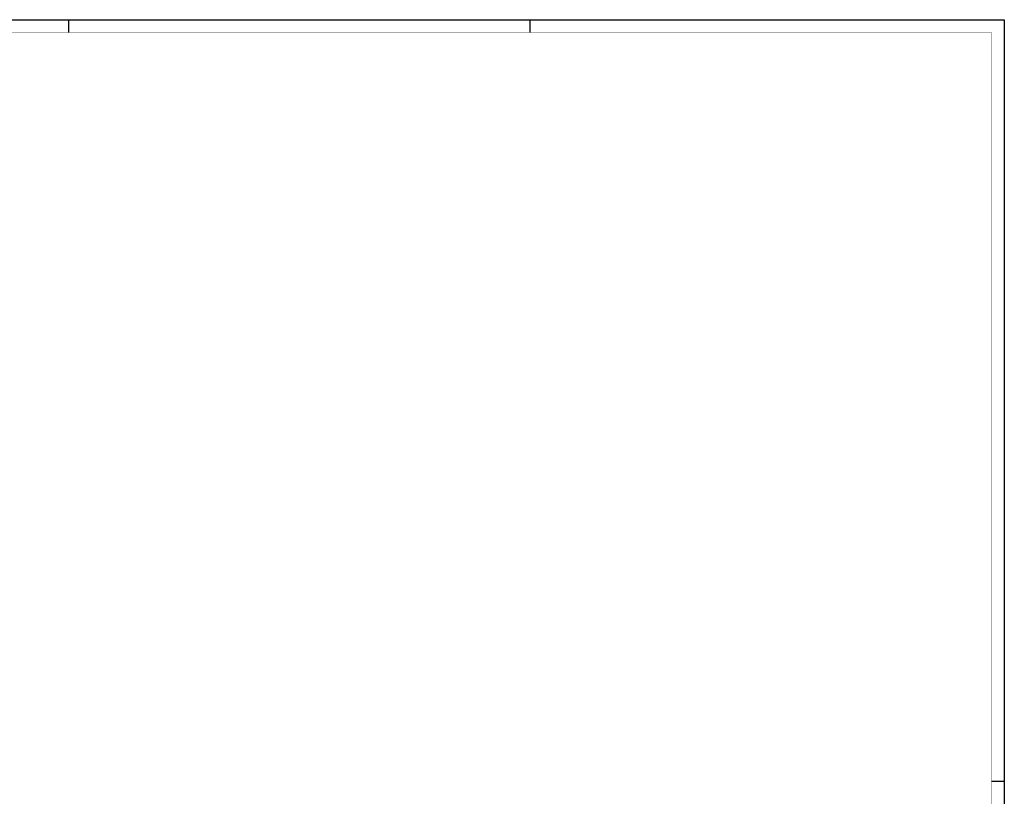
# Model space of a CAD drawing. Header units: millimetres. Extents: x 0 to 841, y 0 to 594.
# Tile 4 of 4: x 457 to 841, y 291 to 594. Entities that reach past the tile are written whole.
import ezdxf
from ezdxf.enums import TextEntityAlignment as Align

# ---------------------------------------------------------------- set-up
doc = ezdxf.new("R2010")
doc.units = ezdxf.units.MM
doc.header["$LTSCALE"] = 0.1
for name, color, linetype in [('EL$2B---_KADER', 4, 'CONTINUOUS'), ('LIJN025', 10, 'CONTINUOUS'), ('LIJN050', 90, 'CONTINUOUS'), ('TEKST25', 10, 'CONTINUOUS'), ('TEKST35', 50, 'CONTINUOUS'), ('TEKST50', 90, 'CONTINUOUS')]:
    doc.layers.add(name, color=color, linetype=linetype)
doc.styles.add('ISO', font='ISO.SHX')
doc.styles.add('ROMAND', font='romand')

# ---------------------------------------------------------------- blocks, each defined once
blk = doc.blocks.new('A1')
at = {"layer": 'LIJN025'}
for p, q in [((476, 589), (476, 594)), ((656, 589), (656, 594)), ((836, 297), (841, 297))]:
    blk.add_line(p, q, dxfattribs=at)
blk.add_lwpolyline([(0, 0), (0, 594), (841, 594), (841, 0)], close=True, dxfattribs=at)
at = {"layer": 'LIJN050', "const_width": 0.2}
blk.add_lwpolyline([(836, 5), (836, 589), (25, 589), (25, 5)], close=True, dxfattribs=at)
at = {"layer": 'TEKST25', "style": 'ROMAND', "width": 2.899115}
blk.add_attdef('STATUS', text='', height=2.5, dxfattribs=at).set_placement((795, 71.5), (834, 71.5), align=Align.FIT)
at = {"layer": 'TEKST25', "style": 'ISO'}
for tag, p in [('E', (796.25, 66)), ('NAAM-E', (807.75, 66)), ('DATUM-E', (826, 66)), ('D', (796.25, 61)), ('NAAM-D', (807.75, 61)), ('DATUM-D', (826, 61)), ('C', (796.25, 56)), ('NAAM-C', (807.75, 56)), ('DATUM-C', (826, 56)), ('B', (796.25, 51)), ('NAAM-B', (807.75, 51)), ('DATUM-B', (826, 51)), ('A', (796.25, 46)), ('NAAM-A', (807.75, 46)), ('DATUM-A', (826, 46))]:
    blk.add_attdef(tag, text='', height=2.5, dxfattribs=at).set_placement(p, align=Align.CENTER)
for tag, p in [('DATUM', (673.75, 36.25)), ('SCHAAL', (709, 36.25)), ('GETEKEND', (739.25, 36.25)), ('GECONTOL.', (774, 36.25)), ('FORMAAT', (804.25, 28.25))]:
    blk.add_attdef(tag, p, '', height=2.5, dxfattribs=at)
at = {"layer": 'TEKST35', "style": 'ISO'}
for tag, p in [('PROJECT', (675.5, 72.5)), ('PLAATS', (675.5, 63.5)), ('INSTALLATIE-REGEL1', (675.5, 52.5)), ('INSTALLATIE-REGEL2', (675.5, 43.5))]:
    blk.add_attdef(tag, p, '', height=4, dxfattribs=at)
blk.add_attdef('PROJ.NR.', text='', height=4, dxfattribs=at).set_placement((822, 23), align=Align.CENTER)
at = {"layer": 'TEKST50', "style": 'ISO'}
blk.add_attdef('FILE-NAAM', text='', height=5, dxfattribs=at).set_placement((814.5, 7.5), align=Align.CENTER)

msp = doc.modelspace()

# ---------------------------------------------------------------- block references
at = {"layer": 'EL$2B---_KADER'}
msp.add_blockref('A1', (0, 0), dxfattribs=at)

doc.saveas('drawing.dxf')
